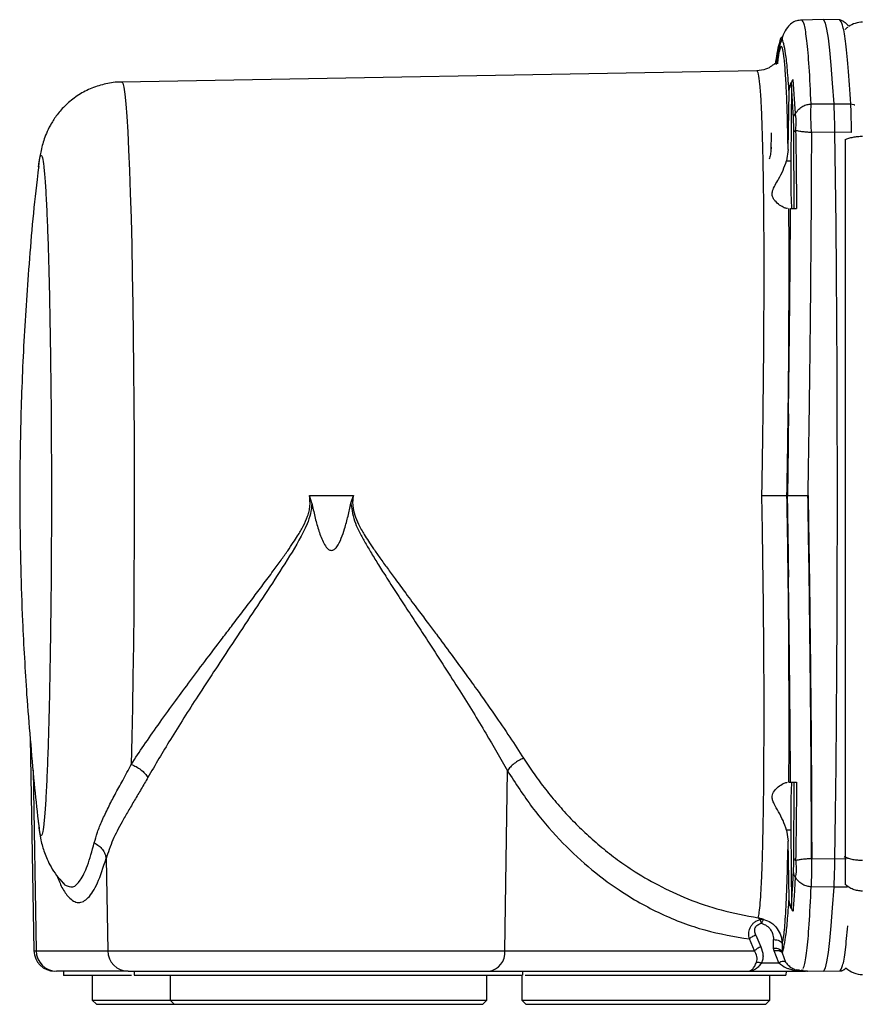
# Model space of a CAD drawing. Header units: millimetres. Extents: x 708 to 6010, y 131 to 3804.
# Tile 2 of 54: x 1990 to 2091, y 352 to 471. Entities that reach past the tile are written whole.
import ezdxf

# ---------------------------------------------------------------- set-up
doc = ezdxf.new("R2010")
doc.units = ezdxf.units.MM

msp = doc.modelspace()

# ---------------------------------------------------------------- linework, layer by layer
at = {"color": 7, "linetype": 'Continuous', "lineweight": 25}
for p, q in [((2086.98, 471.49), (2084.39, 471.44)), ((2089, 471.45), (2086.98, 471.49)), ((2078.98, 465.3), (2002.2, 463.95)), ((2083.33, 464.25), (2083.61, 460.13)), ((2083.14, 463.63), (2083.07, 454.44)), ((2083.39, 459.58), (2083.14, 463.63)), ((2082.75, 455.78), (2082.86, 462.72)), ((2085.53, 461.3), (2088.3, 461.33)), ((2088.3, 461.33), (2090.31, 461.31)), ((2080.69, 457.8), (2080.64, 455.56)), ((2083.47, 448.65), (2083.43, 457.83)), ((2085.57, 457.85), (2085.6, 457.85)), ((2088.4, 457.89), (2085.6, 457.85)), ((2090.42, 457.86), (2088.4, 457.89)), ((2089.64, 457.01), (2089.64, 370.25)), ((2082.75, 455.78), (2082.55, 454.44)), ((2082.55, 454.44), (2083.07, 454.44)), ((2024.87, 413.99), (2030.19, 413.99)), ((2025.18, 413.04), (2024.87, 413.99)), ((2029.89, 413.04), (2030.19, 413.99)), ((2082.64, 413.99), (2082.61, 413.99)), ((2085.16, 413.99), (2085.14, 413.99)), ((1991.13, 384.69), (1991.58, 358.94)), ((2048.52, 358.94), (2048.82, 380.7)), ((2082.84, 379.33), (2083.04, 379.33)), ((2083.43, 370.14), (2083.47, 379.33)), ((2082.55, 373.54), (2082.75, 372.2)), ((2083.07, 373.54), (2082.55, 373.54)), ((2083.07, 373.54), (2083.14, 364.34)), ((2082.86, 365.25), (2082.75, 372.2)), ((2000.3, 370.09), (2000.5, 358.94)), ((2085.58, 370.09), (2085.6, 370.12)), ((2085.58, 370.12), (2085.58, 370.09)), ((2085.6, 370.12), (2088.4, 370.08)), ((2089.64, 370.25), (2089.54, 370.3)), ((2088.3, 366.64), (2085.54, 366.67)), ((2079.35, 362.73), (2079.13, 362.95)), ((2078.83, 360.86), (2079.46, 359.43)), ((2078.7, 358.94), (2078.07, 360.38)), ((2080.99, 359.25), (2080.99, 360.3)), ((2082.02, 359.82), (2082.02, 358.77)), ((2082.02, 358.77), (2082.21, 359.42)), ((2082.21, 359.42), (2082.03, 358.7)), ((1991.84, 358.94), (2000.5, 358.94)), ((2000.5, 358.94), (2048.52, 358.94)), ((2048.52, 358.94), (2078.7, 358.94)), ((2081.04, 358.93), (2080.99, 359.25)), ((2081.62, 357.49), (2081.04, 358.93)), ((2082.02, 358.72), (2082.02, 358.77)), ((2082.03, 358.7), (2082.45, 357.58)), ((2079.54, 357.49), (2081.62, 357.49)), ((2002.96, 356.49), (1994.31, 356.49)), ((1995.13, 356.49), (1995.14, 355.98)), ((1995.18, 355.99), (1995.14, 355.99)), ((1998.63, 355.99), (1998.63, 352.99)), ((2003.68, 356.49), (2003.69, 355.99)), ((2003.75, 355.99), (2003.7, 355.99)), ((2008.03, 355.99), (2008.03, 352.99)), ((2046.33, 352.99), (2046.33, 355.99)), ((2046.55, 356.49), (2079.77, 356.49)), ((2050.54, 355.99), (2050.54, 352.99)), ((2050.67, 355.99), (2050.68, 356.49)), ((2078.17, 356.49), (2078.22, 356.49)), ((2078.22, 356.49), (2084.84, 356.49)), ((2080.54, 352.99), (2080.54, 355.99)), ((2082.53, 355.99), (2082.54, 356.49)), ((2083.71, 356.68), (2084.13, 356.67)), ((2084.35, 356.52), (2084.37, 356.54)), ((2085.07, 356.51), (2084.35, 356.52)), ((2084.39, 356.53), (2086.98, 356.49)), ((2084.48, 356.67), (2084.55, 356.67)), ((2085.02, 356.51), (2084.84, 356.49)), ((2085.02, 356.51), (2085.07, 356.51)), ((2086.98, 356.49), (2089, 356.52)), ((1998.63, 352.99), (1999.13, 352.49)), ((1998.63, 352.99), (2008.03, 352.99)), ((1999.13, 352.49), (2008.53, 352.49)), ((2008.03, 352.99), (2008.53, 352.49)), ((2008.03, 352.99), (2046.33, 352.99)), ((2008.53, 352.49), (2045.83, 352.49)), ((2045.83, 352.49), (2046.33, 352.99)), ((2050.54, 352.99), (2051.04, 352.49)), ((2050.54, 352.99), (2080.54, 352.99)), ((2051.04, 352.49), (2080.04, 352.49)), ((2080.04, 352.49), (2080.54, 352.99))]:
    msp.add_line(p, q, dxfattribs=at)
at = {"color": 8, "linetype": 'Continuous', "lineweight": 25}
for p, q in [((1991.47, 380.77), (1991.84, 358.94)), ((2088.4, 370.08), (2089.82, 370.1)), ((1995.36, 366.89), (1995.15, 367.16)), ((2089.92, 366.66), (2088.3, 366.64)), ((1991.58, 358.94), (1991.84, 358.94))]:
    msp.add_line(p, q, dxfattribs=at)
at = {"color": 7, "linetype": 'Continuous', "lineweight": 25, "flags": 128}
for points in [[(2088.3, 461.33), (2088.13, 463.83), (2087.96, 465.98), (2087.79, 467.79), (2087.61, 469.25), (2087.43, 470.34), (2087.25, 471.07), (2087.07, 471.44), (2086.98, 471.49)], [(2089.95, 470.56), (2089.85, 470.49), (2089.64, 470.29)], [(2088.4, 370.08), (2088.48, 375.61), (2088.54, 381.27), (2088.6, 387.05), (2088.64, 392.94), (2088.67, 398.89), (2088.69, 404.91), (2088.71, 410.96), (2088.71, 417.02), (2088.69, 423.06), (2088.67, 429.08), (2088.64, 435.04), (2088.6, 440.92), (2088.54, 446.7), (2088.48, 452.37), (2088.4, 457.89)], [(2086.98, 356.49), (2087.07, 356.53), (2087.25, 356.9), (2087.43, 357.63), (2087.61, 358.73), (2087.79, 360.18), (2087.96, 361.99), (2088.13, 364.15), (2088.3, 366.64)], [(2084.17, 356.56), (2084.3, 356.59), (2084.45, 356.64)]]:
    msp.add_lwpolyline(points, dxfattribs=at)
at = {"color": 8, "linetype": 'Continuous', "lineweight": 25, "flags": 128}
msp.add_lwpolyline([(2002.2, 463.95), (2002.31, 463.83), (2002.44, 463.34), (2002.56, 462.5), (2002.68, 461.31), (2002.8, 459.78), (2002.92, 457.92), (2003.02, 455.75), (2003.13, 453.27), (2003.22, 450.51), (2003.31, 447.49), (2003.4, 444.22), (2003.47, 440.74), (2003.53, 437.07), (2003.59, 433.23), (2003.63, 429.25), (2003.66, 425.16), (2003.69, 420.99), (2003.7, 416.77), (2003.7, 412.53), (2003.69, 408.3), (2003.67, 404.11), (2003.64, 400), (2003.6, 395.98), (2003.55, 392.09), (2003.49, 388.36), (2003.42, 384.82), (2003.34, 381.49)], dxfattribs=at)
at = {"color": 7, "linetype": 'Continuous', "lineweight": 25}
for centre, radius, start, end in [((2091.77, 468.18), 3, 90.5147, 124.3464), ((1994.08, 358.99), 2.5, 181, 270), ((1994.32, 358.97), 2.48, 180.6129, 269.6271), ((2002.98, 358.97), 2.48, 180.6129, 269.6271), ((2046.25, 358.74), 2.27, 277.3835, 5.1001), ((2091.77, 359.09), 3, 227.7058, 269.5222)]:
    msp.add_arc(centre, radius, start, end, dxfattribs=at)
for points, knots in [([(2084.41, 471.44), (2084.19, 471.42), (2083.6, 471.35), (2083.12, 471.05), (2082.58, 470.52), (2082.15, 469.71), (2081.78, 468.57), (2081.5, 467.4), (2081.35, 466.44), (2081.29, 466.08)], [0, 0, 0, 0, 0.06462, 0.169234, 0.314557, 0.500616, 0.67873, 0.882793, 1, 1, 1, 1]), ([(2085.53, 461.3), (2085.45, 462.87), (2085.3, 466), (2085.02, 469.09), (2084.72, 471.08), (2084.5, 471.32), (2084.39, 471.44)], [0, 0, 0, 0, 0.253553, 0.504736, 0.753554, 1, 1, 1, 1]), ([(2090.04, 470.72), (2090.03, 470.73), (2089.99, 470.81), (2089.91, 470.89), (2089.81, 470.99), (2089.7, 471.07), (2089.62, 471.13), (2089.54, 471.19), (2089.52, 471.2), (2089.5, 471.21), (2089.49, 471.22), (2089.47, 471.24), (2089.46, 471.25), (2089.44, 471.26), (2089.41, 471.28), (2089.3, 471.36), (2089.17, 471.42), (2089.07, 471.44), (2089, 471.45)], [0, 0, 0, 0, 0.036699, 0.316256, 0.511491, 0.6341, 0.69557, 0.702998, 0.705763, 0.708024, 0.709936, 0.711747, 0.713711, 0.716022, 0.722002, 0.730042, 0.817643, 1, 1, 1, 1]), ([(2082.21, 468.55), (2082.15, 468.83), (2082.04, 469.38), (2081.85, 469.38), (2081.72, 468.83), (2081.65, 468.55)], [0, 0, 0, 0, 0.334028, 0.665972, 1, 1, 1, 1]), ([(2081.65, 468.55), (2081.56, 468.23), (2081.41, 467.71), (2081.26, 466.57), (2081.19, 466.11)], [0, 0, 0, 0, 0.599902, 1, 1, 1, 1]), ([(2082.86, 462.72), (2082.8, 463.67), (2082.67, 465.55), (2082.45, 467.51), (2082.29, 468.21), (2082.21, 468.55)], [0, 0, 0, 0, 0.333167, 0.66659, 1, 1, 1, 1]), ([(2081.19, 466.11), (2081.17, 466.13), (2081.13, 466.18), (2080.81, 465.94), (2080.19, 465.48), (2079.36, 465.36), (2078.98, 465.3)], [0, 0, 0, 0, 0.218018, 0.529523, 0.785626, 1, 1, 1, 1]), ([(2079.57, 413.99), (2079.6, 415.23), (2079.64, 417.63), (2079.69, 421.06), (2079.73, 424.18), (2079.76, 426.99), (2079.79, 429.47), (2079.8, 431.65), (2079.82, 434.33), (2079.84, 437.52), (2079.84, 441.16), (2079.84, 444.5), (2079.82, 447.52), (2079.79, 450.67), (2079.74, 453.85), (2079.67, 456.93), (2079.59, 459.54), (2079.48, 461.9), (2079.34, 463.79), (2079.17, 465.06), (2079.04, 465.22), (2078.98, 465.3)], [0, 0, 0, 0, 0.046414, 0.089257, 0.128529, 0.164228, 0.196354, 0.224907, 0.249886, 0.303736, 0.355669, 0.405686, 0.453785, 0.499968, 0.565477, 0.63013, 0.693929, 0.756868, 0.839433, 0.920477, 1, 1, 1, 1]), ([(2082.86, 462.72), (2082.88, 462.99), (2082.93, 463.54), (2083.2, 464.01), (2083.33, 464.25)], [0, 0, 0, 0, 0.500021, 1, 1, 1, 1]), ([(2083.14, 463.63), (2083.15, 463.74), (2083.17, 463.96), (2083.28, 464.16), (2083.33, 464.25)], [0, 0, 0, 0, 0.500385, 1, 1, 1, 1]), ([(2002.2, 463.92), (2002, 463.93), (2001.21, 463.95), (1999.84, 463.67), (1998.15, 463.09), (1996.6, 462.19), (1995.29, 461.09), (1994.27, 459.91), (1993.55, 458.77), (1993.06, 457.74), (1992.73, 456.84), (1992.5, 456.01), (1992.31, 455.1), (1992.2, 454.33), (1992.13, 453.74), (1992.11, 453.52)], [0, 0, 0, 0, 0.027981, 0.112223, 0.196599, 0.281193, 0.366095, 0.440919, 0.507897, 0.567973, 0.626367, 0.689556, 0.771506, 0.9143, 1, 1, 1, 1]), ([(2083.62, 460.12), (2083.75, 460.31), (2084.01, 460.67), (2084.51, 461.03), (2085.02, 461.24), (2085.37, 461.28), (2085.53, 461.3)], [0, 0, 0, 0, 0.301732, 0.559123, 0.787784, 1, 1, 1, 1]), ([(2085.57, 457.85), (2085.54, 458.57), (2085.48, 460), (2085.51, 460.86), (2085.53, 461.3)], [0, 0, 0, 0, 0.499986, 1, 1, 1, 1]), ([(2088.4, 457.89), (2088.39, 458.6), (2088.36, 460.03), (2088.32, 460.9), (2088.3, 461.33)], [0, 0, 0, 0, 0.499907, 1, 1, 1, 1]), ([(2090.42, 457.86), (2090.4, 458.57), (2090.38, 460.01), (2090.34, 460.87), (2090.31, 461.31)], [0, 0, 0, 0, 0.494919, 1, 1, 1, 1]), ([(2083.39, 459.58), (2083.4, 459.68), (2083.43, 459.88), (2083.55, 460.04), (2083.61, 460.13)], [0, 0, 0, 0, 0.499988, 1, 1, 1, 1]), ([(2083.43, 457.83), (2083.43, 458.2), (2083.42, 458.92), (2083.4, 459.36), (2083.39, 459.58)], [0, 0, 0, 0, 0.500859, 1, 1, 1, 1]), ([(2083.65, 458.09), (2083.67, 458.35), (2083.71, 458.74), (2083.73, 459.13), (2083.72, 459.44), (2083.69, 459.8), (2083.64, 460.01), (2083.62, 460.12)], [0, 0, 0, 0, 0.287003, 0.420031, 0.497925, 0.710013, 1, 1, 1, 1]), ([(2083.43, 457.83), (2083.44, 457.88), (2083.47, 457.97), (2083.59, 458.05), (2083.65, 458.09)], [0, 0, 0, 0, 0.499461, 1, 1, 1, 1]), ([(2083.65, 458.09), (2083.68, 456.39), (2083.73, 453.3), (2083.75, 450.09), (2083.76, 448.65)], [0, 0, 0, 0, 0.549517, 1, 1, 1, 1]), ([(2085.57, 457.85), (2085.42, 457.86), (2085.11, 457.88), (2084.62, 457.92), (2084.09, 457.99), (2083.8, 458.06), (2083.65, 458.09)], [0, 0, 0, 0, 0.195657, 0.395933, 0.673511, 1, 1, 1, 1]), ([(2085.16, 413.99), (2085.18, 415.38), (2085.24, 418.5), (2085.31, 423.67), (2085.39, 429.8), (2085.46, 435.52), (2085.5, 440.46), (2085.53, 444.28), (2085.56, 447.93), (2085.58, 451.4), (2085.59, 454.7), (2085.6, 456.81), (2085.6, 457.85)], [0, 0, 0, 0, 0.092077, 0.206103, 0.342077, 0.499994, 0.590793, 0.678606, 0.763432, 0.845274, 0.92413, 1, 1, 1, 1]), ([(2089.64, 457.01), (2089.78, 457.07), (2090.07, 457.18), (2090.6, 457.3), (2091.16, 457.38), (2091.55, 457.4), (2091.74, 457.4)], [0, 0, 0, 0, 0.250018, 0.500011, 0.750017, 1, 1, 1, 1]), ([(2080.67, 455.82), (2080.65, 455.61), (2080.62, 455.2), (2080.51, 454.81), (2080.46, 454.61)], [0, 0, 0, 0, 0.515571, 1, 1, 1, 1]), ([(2080.68, 456.08), (2080.68, 456.04), (2080.68, 455.95), (2080.68, 455.86), (2080.67, 455.82)], [0, 0, 0, 0, 0.500204, 1, 1, 1, 1]), ([(1992.45, 455.13), (1992.5, 455.06), (1992.61, 454.93), (1992.77, 453.83), (1992.92, 452.11), (1993.07, 449.72), (1993.2, 446.72), (1993.33, 443.16), (1993.43, 439.11), (1993.52, 434.62), (1993.59, 429.78), (1993.65, 424.67), (1993.68, 419.37), (1993.69, 413.99), (1993.68, 408.6), (1993.65, 403.31), (1993.59, 398.2), (1993.52, 393.36), (1993.43, 388.87), (1993.33, 384.81), (1993.2, 381.25), (1993.07, 378.25), (1992.92, 375.86), (1992.77, 374.14), (1992.61, 373.05), (1992.5, 372.91), (1992.45, 372.84)], [0, 0, 0, 0, 0.041666, 0.083333, 0.125, 0.166666, 0.208333, 0.249999, 0.291666, 0.333333, 0.374999, 0.416666, 0.458333, 0.5, 0.541666, 0.583333, 0.624999, 0.666666, 0.708333, 0.749999, 0.791667, 0.833333, 0.875, 0.916666, 0.958333, 1, 1, 1, 1]), ([(1992.15, 453.75), (1992.09, 453.22), (1991.56, 449.08), (1990.92, 441.63), (1990.25, 431.42), (1989.91, 421.67), (1989.83, 412.94), (1989.95, 405.35), (1990.2, 397.97), (1990.51, 392.87), (1990.69, 389.91)], [0, 0, 0, 0, 0.024793, 0.195922, 0.350865, 0.504588, 0.653479, 0.760578, 0.860694, 1, 1, 1, 1]), ([(2082.68, 448.65), (2082.56, 448.67), (2082.3, 448.72), (2081.73, 449.06), (2081.23, 449.48), (2080.91, 449.93), (2080.78, 450.33), (2080.9, 451.09), (2081.51, 452.04), (2082.16, 453.26), (2082.42, 454.05), (2082.55, 454.44)], [0, 0, 0, 0, 0.124977, 0.250752, 0.375405, 0.438491, 0.500729, 0.563066, 0.749402, 0.875153, 1, 1, 1, 1]), ([(2083.07, 454.44), (2083.07, 453.97), (2083.07, 453.09), (2083.07, 451.66), (2083.09, 450.15), (2083.14, 448.9), (2083.18, 448.73), (2083.2, 448.65)], [0, 0, 0, 0, 0.152561, 0.287013, 0.500765, 0.756791, 1, 1, 1, 1]), ([(2082.61, 413.99), (2082.64, 416.06), (2082.71, 420.23), (2082.79, 426.4), (2082.84, 432.42), (2082.86, 438.2), (2082.87, 443.68), (2082.85, 446.99), (2082.84, 448.65)], [0, 0, 0, 0, 0.165781, 0.332087, 0.499024, 0.665969, 0.833042, 1, 1, 1, 1]), ([(2082.79, 423.85), (2082.82, 426.67), (2082.9, 432.3), (2082.99, 440.61), (2083.02, 445.97), (2083.04, 448.65)], [0, 0, 0, 0, 0.333307, 0.66673, 1, 1, 1, 1]), ([(2083.04, 448.65), (2083.08, 448.65), (2083.16, 448.65), (2083.57, 448.65), (2083.76, 448.65)], [0, 0, 0, 0, 0.508291, 1, 1, 1, 1]), ([(2082.64, 413.99), (2082.67, 415.64), (2082.72, 418.95), (2082.77, 422.22), (2082.79, 423.85)], [0, 0, 0, 0, 0.499999, 1, 1, 1, 1]), ([(2082.79, 423.85), (2082.78, 423.14), (2082.76, 421.51), (2082.74, 419.04), (2082.71, 416.47), (2082.68, 414.81), (2082.67, 413.99)], [0, 0, 0, 0, 0.218907, 0.500001, 0.750128, 1, 1, 1, 1]), ([(2003.34, 381.49), (2003.84, 382.24), (2004.87, 383.8), (2006.6, 386.27), (2008.41, 388.79), (2010.3, 391.35), (2012.26, 393.97), (2014, 396.26), (2015.5, 398.23), (2016.72, 399.83), (2018, 401.51), (2019.26, 403.2), (2020.41, 404.74), (2021.41, 406.11), (2022.22, 407.25), (2022.89, 408.23), (2023.52, 409.21), (2024.14, 410.25), (2024.6, 411.26), (2024.85, 412.08), (2025.01, 412.92), (2024.93, 413.55), (2024.87, 413.99)], [0, 0, 0, 0, 0.079101, 0.162425, 0.250081, 0.327984, 0.411623, 0.501042, 0.544788, 0.596156, 0.649776, 0.700063, 0.750537, 0.789315, 0.823015, 0.85164, 0.875201, 0.906995, 0.939007, 0.954604, 0.96874, 1, 1, 1, 1]), ([(2025.18, 413.04), (2025.14, 412.62), (2025.06, 411.76), (2024.24, 409.56), (2022.49, 406.65), (2020.11, 402.94), (2017.67, 399.27), (2014.73, 394.85), (2011.46, 389.88), (2008.1, 384.6), (2006.23, 381.42), (2005.35, 379.9)], [0, 0, 0, 0, 0.031161, 0.062638, 0.170859, 0.280149, 0.38844, 0.499211, 0.681078, 0.847891, 1, 1, 1, 1]), ([(2025.18, 413.04), (2025.29, 412.51), (2025.52, 411.44), (2025.94, 409.88), (2026.38, 408.63), (2026.82, 407.83), (2027.12, 407.5), (2027.34, 407.37), (2027.52, 407.34), (2027.7, 407.37), (2027.87, 407.46), (2028.03, 407.59), (2028.38, 408.01), (2028.76, 408.82), (2029.18, 410.07), (2029.56, 411.49), (2029.78, 412.52), (2029.89, 413.04)], [0, 0, 0, 0, 0.128526, 0.256437, 0.380862, 0.440723, 0.470422, 0.485152, 0.4998, 0.513001, 0.527281, 0.543631, 0.562722, 0.655166, 0.75007, 0.875048, 1, 1, 1, 1]), ([(2029.89, 413.04), (2030.02, 412.22), (2030.21, 411.03), (2030.93, 409.54), (2031.55, 408.39), (2032.3, 407.12), (2033.15, 405.72), (2034.19, 404.08), (2035.37, 402.24), (2036.68, 400.24), (2038.01, 398.19), (2040.18, 394.87), (2042.98, 390.51), (2046.18, 385.35), (2047.96, 382.2), (2048.82, 380.7)], [0, 0, 0, 0, 0.062386, 0.090522, 0.124813, 0.161458, 0.203049, 0.249598, 0.309336, 0.370857, 0.434165, 0.499267, 0.680607, 0.847427, 1, 1, 1, 1]), ([(2030.19, 413.99), (2030.16, 413.78), (2030.09, 413.36), (2030.11, 412.55), (2030.33, 411.59), (2030.83, 410.44), (2031.41, 409.4), (2032.04, 408.42), (2032.67, 407.48), (2033.44, 406.38), (2034.31, 405.17), (2035.35, 403.75), (2036.59, 402.06), (2037.94, 400.25), (2039.18, 398.6), (2040.51, 396.82), (2041.97, 394.85), (2043.6, 392.63), (2045.36, 390.2), (2047.2, 387.59), (2049.1, 384.81), (2050.23, 383.06), (2050.77, 382.22)], [0, 0, 0, 0, 0.015819, 0.031534, 0.059178, 0.088384, 0.12462, 0.147477, 0.175549, 0.208854, 0.2474, 0.287251, 0.341656, 0.405523, 0.458615, 0.499276, 0.576663, 0.648951, 0.716152, 0.816419, 0.911004, 1, 1, 1, 1]), ([(2079.13, 362.95), (2079.18, 363.15), (2079.26, 363.55), (2079.38, 364.69), (2079.48, 366.22), (2079.57, 368.02), (2079.64, 369.98), (2079.69, 371.99), (2079.74, 374.27), (2079.78, 376.81), (2079.81, 379.25), (2079.82, 381.51), (2079.83, 383.52), (2079.84, 385.66), (2079.84, 387.94), (2079.84, 390.36), (2079.83, 392.92), (2079.81, 395.85), (2079.78, 399.36), (2079.73, 403.63), (2079.67, 408.58), (2079.61, 412.12), (2079.57, 413.99)], [0, 0, 0, 0, 0.061658, 0.123886, 0.186681, 0.250046, 0.298198, 0.347281, 0.39729, 0.448231, 0.5001, 0.532864, 0.566615, 0.601354, 0.63708, 0.673794, 0.711495, 0.750183, 0.800579, 0.859016, 0.92549, 1, 1, 1, 1]), ([(2079.57, 413.99), (2079.96, 413.99), (2080.74, 413.99), (2081.73, 413.99), (2082.44, 413.99), (2082.55, 413.99), (2082.61, 413.99)], [0, 0, 0, 0, 0.248793, 0.499344, 0.749913, 1, 1, 1, 1]), ([(2082.84, 379.33), (2082.85, 380.98), (2082.87, 384.29), (2082.86, 389.78), (2082.84, 395.55), (2082.79, 401.57), (2082.71, 407.75), (2082.64, 411.91), (2082.61, 413.99)], [0, 0, 0, 0, 0.166942, 0.334004, 0.500931, 0.667867, 0.834182, 1, 1, 1, 1]), ([(2082.64, 413.99), (2082.67, 412.33), (2082.72, 409.02), (2082.76, 405.75), (2082.79, 404.12)], [0, 0, 0, 0, 0.5, 1, 1, 1, 1]), ([(2082.67, 413.99), (2082.75, 413.99), (2082.92, 413.99), (2083.51, 413.99), (2084.27, 413.99), (2084.85, 413.99), (2085.14, 413.99)], [0, 0, 0, 0, 0.250271, 0.500118, 0.75015, 1, 1, 1, 1]), ([(2082.79, 404.12), (2082.77, 405.21), (2082.75, 407.4), (2082.72, 410.7), (2082.69, 412.9), (2082.67, 413.99)], [0, 0, 0, 0, 0.332708, 0.671833, 1, 1, 1, 1]), ([(2085.58, 370.12), (2085.57, 373.58), (2085.54, 380.49), (2085.45, 391.45), (2085.32, 402.65), (2085.2, 410.21), (2085.14, 413.99)], [0, 0, 0, 0, 0.250038, 0.500362, 0.750423, 1, 1, 1, 1]), ([(2085.16, 413.99), (2085.19, 412.16), (2085.25, 408.69), (2085.32, 403.79), (2085.37, 400.21), (2085.39, 397.79), (2085.41, 396.35), (2085.43, 395.01), (2085.44, 393.75), (2085.45, 392.58), (2085.49, 389.2), (2085.54, 383.8), (2085.58, 376.67), (2085.59, 372.25), (2085.6, 370.12)], [0, 0, 0, 0, 0.120912, 0.229169, 0.324771, 0.358868, 0.391011, 0.4212, 0.449435, 0.475716, 0.500043, 0.678517, 0.84517, 1, 1, 1, 1]), ([(2083.04, 379.33), (2083.02, 382.01), (2082.99, 387.36), (2082.9, 395.67), (2082.82, 401.3), (2082.79, 404.12)], [0, 0, 0, 0, 0.333117, 0.666534, 1, 1, 1, 1]), ([(1990.69, 389.91), (1990.98, 386.33), (1991.38, 381.24), (1991.91, 376.05), (1992.11, 374.44), (1992.12, 374.33)], [0, 0, 0, 0, 0.687949, 0.978758, 1, 1, 1, 1]), ([(2050.77, 382.22), (2050.58, 382.14), (2050.18, 381.97), (2049.63, 381.6), (2049.15, 381.17), (2048.93, 380.86), (2048.82, 380.7)], [0, 0, 0, 0, 0.249056, 0.500008, 0.750941, 1, 1, 1, 1]), ([(2050.77, 382.22), (2051.19, 381.58), (2052.05, 380.28), (2053.43, 378.43), (2054.91, 376.63), (2056.5, 374.88), (2058.19, 373.21), (2059.99, 371.61), (2061.89, 370.11), (2064.23, 368.48), (2067.13, 366.78), (2070.72, 365.13), (2074.76, 363.74), (2077.63, 363.22), (2079.13, 362.95)], [0, 0, 0, 0, 0.055696, 0.113316, 0.172898, 0.234474, 0.298075, 0.363731, 0.431467, 0.501304, 0.607246, 0.725635, 0.856535, 1, 1, 1, 1]), ([(1998.87, 371.99), (1998.99, 372.41), (1999.23, 373.28), (1999.81, 374.71), (2000.53, 376.23), (2001.37, 377.84), (2002.31, 379.56), (2002.99, 380.83), (2003.34, 381.49)], [0, 0, 0, 0, 0.160385, 0.32798, 0.503509, 0.665247, 0.827673, 1, 1, 1, 1]), ([(2003.34, 381.49), (2003.54, 381.4), (2003.95, 381.23), (2004.52, 380.85), (2005.01, 380.39), (2005.24, 380.07), (2005.35, 379.9)], [0, 0, 0, 0, 0.248973, 0.499983, 0.750965, 1, 1, 1, 1]), ([(2005.35, 379.9), (2005.08, 379.44), (2004.53, 378.49), (2003.73, 377.14), (2002.95, 375.81), (2002.02, 374.19), (2001, 372.24), (2000.55, 370.84), (2000.3, 370.09)], [0, 0, 0, 0, 0.118924, 0.241764, 0.368772, 0.500169, 0.734002, 1, 1, 1, 1]), ([(2048.82, 380.7), (2049.8, 379.19), (2051.76, 376.17), (2055.06, 372.35), (2058.57, 369.01), (2062.66, 365.93), (2067.37, 363.3), (2072.65, 361.29), (2076.27, 360.68), (2078.07, 360.38)], [0, 0, 0, 0, 0.124829, 0.250202, 0.374502, 0.501248, 0.666371, 0.833775, 1, 1, 1, 1]), ([(2082.55, 373.54), (2082.42, 373.93), (2082.16, 374.71), (2081.59, 375.76), (2081.13, 376.56), (2080.85, 377.18), (2080.77, 377.75), (2081.1, 378.38), (2081.7, 378.9), (2082.3, 379.26), (2082.56, 379.3), (2082.68, 379.33)], [0, 0, 0, 0, 0.124831, 0.250557, 0.375193, 0.437513, 0.499836, 0.604954, 0.749271, 0.875046, 1, 1, 1, 1]), ([(2083.04, 379.33), (2083.08, 379.33), (2083.16, 379.33), (2083.56, 379.33), (2083.77, 379.33)], [0, 0, 0, 0, 0.500015, 1, 1, 1, 1]), ([(2083.2, 379.33), (2083.18, 379.25), (2083.14, 379.08), (2083.09, 377.82), (2083.07, 376.32), (2083.07, 374.88), (2083.07, 374), (2083.07, 373.54)], [0, 0, 0, 0, 0.243181, 0.499234, 0.712969, 0.847424, 1, 1, 1, 1]), ([(2083.77, 379.33), (2083.75, 377.88), (2083.73, 374.67), (2083.68, 371.58), (2083.65, 369.89)], [0, 0, 0, 0, 0.450569, 1, 1, 1, 1]), ([(1992.11, 374.45), (1992.11, 374.4), (1992.15, 373.99), (1992.24, 373.36), (1992.38, 372.49), (1992.58, 371.66), (1992.82, 370.86), (1993.16, 370.01), (1993.64, 369.06), (1994.27, 368.06), (1994.84, 367.44), (1995.12, 367.13)], [0, 0, 0, 0, 0.0278567, 0.249721, 0.4248241, 0.5391704, 0.6296272, 0.7144711, 0.8038102, 0.9027886, 1, 1, 1, 1]), ([(1995.36, 366.89), (1995.67, 366.75), (1996.28, 366.47), (1997.19, 367.35), (1998.07, 369.08), (1998.6, 371.02), (1998.87, 371.99)], [0, 0, 0, 0, 0.247291, 0.496732, 0.747793, 1, 1, 1, 1]), ([(1998.87, 371.99), (1999.06, 371.88), (1999.44, 371.67), (1999.88, 371.21), (2000.19, 370.67), (2000.27, 370.29), (2000.3, 370.09)], [0, 0, 0, 0, 0.249056, 0.500002, 0.750948, 1, 1, 1, 1]), ([(2082.02, 359.82), (2082.1, 360.11), (2082.26, 360.7), (2082.46, 363.3), (2082.63, 367.01), (2082.71, 370.47), (2082.75, 372.2)], [0, 0, 0, 0, 0.25008, 0.500042, 0.750019, 1, 1, 1, 1]), ([(2083.39, 368.41), (2083.4, 368.62), (2083.42, 369.06), (2083.43, 369.78), (2083.43, 370.14)], [0, 0, 0, 0, 0.501187, 1, 1, 1, 1]), ([(2083.43, 370.14), (2083.44, 370.1), (2083.47, 370), (2083.59, 369.93), (2083.65, 369.89)], [0, 0, 0, 0, 0.499445, 1, 1, 1, 1]), ([(2083.65, 369.89), (2083.79, 369.92), (2084.06, 369.98), (2084.56, 370.05), (2085.07, 370.1), (2085.42, 370.11), (2085.58, 370.12)], [0, 0, 0, 0, 0.301992, 0.55894, 0.78761, 1, 1, 1, 1]), ([(2091.74, 369.86), (2091.55, 369.87), (2091.16, 369.88), (2090.6, 369.96), (2090.07, 370.08), (2089.78, 370.2), (2089.64, 370.25)], [0, 0, 0, 0, 0.249989, 0.49999, 0.749998, 1, 1, 1, 1]), ([(2089.64, 370.25), (2089.64, 369.57), (2089.64, 368.2), (2089.64, 367.38), (2089.64, 366.97)], [0, 0, 0, 0, 0.499993, 1, 1, 1, 1]), ([(2083.65, 369.89), (2083.67, 369.66), (2083.72, 369.2), (2083.73, 368.62), (2083.69, 368.15), (2083.63, 367.96), (2083.6, 367.87)], [0, 0, 0, 0, 0.250008, 0.500002, 0.749983, 1, 1, 1, 1]), ([(2085.58, 370.09), (2085.58, 369.54), (2085.57, 368.6), (2085.55, 367.45), (2085.54, 366.95), (2085.54, 366.67)], [0, 0, 0, 0, 0.38503, 0.663919, 1, 1, 1, 1]), ([(2083.14, 364.34), (2083.17, 364.64), (2083.21, 365.25), (2083.27, 366.23), (2083.33, 367.26), (2083.37, 368.02), (2083.39, 368.41)], [0, 0, 0, 0, 0.24898, 0.500016, 0.741181, 1, 1, 1, 1]), ([(2083.6, 367.87), (2083.56, 367.16), (2083.53, 366.44), (2083.46, 365.42), (2083.42, 364.84), (2083.37, 364.27), (2083.36, 364.03), (2083.35, 363.91), (2083.34, 363.8), (2083.33, 363.72)], [0, 0, 0, 0, 0.46353, 0.469952, 0.736131, 0.901828, 0.911859, 0.931575, 1, 1, 1, 1]), ([(2083.39, 368.41), (2083.4, 368.31), (2083.43, 368.12), (2083.54, 367.95), (2083.6, 367.87)], [0, 0, 0, 0, 0.499625, 1, 1, 1, 1]), ([(2085.54, 366.68), (2085.37, 366.7), (2085.02, 366.74), (2084.51, 366.95), (2084, 367.32), (2083.74, 367.68), (2083.6, 367.87)], [0, 0, 0, 0, 0.21173, 0.440102, 0.697655, 1, 1, 1, 1]), ([(2084.53, 356.81), (2084.59, 356.88), (2084.76, 357.07), (2085.02, 358.83), (2085.3, 361.91), (2085.46, 365.08), (2085.54, 366.67)], [0, 0, 0, 0, 0.144244, 0.426895, 0.712149, 1, 1, 1, 1]), ([(2091.74, 366.17), (2091.55, 366.18), (2091.16, 366.2), (2090.6, 366.37), (2090.07, 366.61), (2089.78, 366.85), (2089.64, 366.97)], [0, 0, 0, 0, 0.249983, 0.499989, 0.749992, 1, 1, 1, 1]), ([(2082.21, 359.42), (2082.29, 359.77), (2082.45, 360.46), (2082.67, 362.42), (2082.8, 364.31), (2082.86, 365.25)], [0, 0, 0, 0, 0.333169, 0.666654, 1, 1, 1, 1]), ([(2083.33, 363.72), (2083.2, 363.96), (2082.93, 364.44), (2082.88, 364.98), (2082.86, 365.25)], [0, 0, 0, 0, 0.49998, 1, 1, 1, 1]), ([(2083.33, 363.72), (2083.28, 363.82), (2083.17, 364.01), (2083.15, 364.23), (2083.14, 364.34)], [0, 0, 0, 0, 0.4997118, 1, 1, 1, 1]), ([(2079.13, 362.95), (2079.27, 362.92), (2079.49, 362.87), (2079.71, 362.78), (2079.8, 362.75)], [0, 0, 0, 0, 0.6140187, 1, 1, 1, 1]), ([(2078.07, 360.38), (2078.03, 360.6), (2077.95, 361.05), (2078.08, 361.63), (2078.33, 362.06), (2078.6, 362.36), (2078.95, 362.59), (2079.22, 362.69), (2079.35, 362.74)], [0, 0, 0, 0, 0.215265, 0.452887, 0.586796, 0.721016, 0.857999, 1, 1, 1, 1]), ([(2078.83, 360.86), (2078.78, 361.01), (2078.7, 361.22), (2078.71, 361.52), (2078.77, 361.74), (2078.89, 361.93), (2079.07, 362.09), (2079.28, 362.22), (2079.44, 362.26), (2079.53, 362.29)], [0, 0, 0, 0, 0.252188, 0.383483, 0.502634, 0.627715, 0.751625, 0.872205, 1, 1, 1, 1]), ([(2079.35, 362.73), (2079.43, 362.75), (2079.57, 362.78), (2079.72, 362.76), (2079.8, 362.75)], [0, 0, 0, 0, 0.482978, 1, 1, 1, 1]), ([(2079.53, 362.29), (2079.51, 362.34), (2079.48, 362.45), (2079.43, 362.57), (2079.39, 362.67), (2079.37, 362.71), (2079.35, 362.73)], [0, 0, 0, 0, 0.249349, 0.500006, 0.710025, 1, 1, 1, 1]), ([(2079.8, 362.75), (2079.78, 362.74), (2079.74, 362.72), (2079.67, 362.61), (2079.61, 362.49), (2079.56, 362.37), (2079.53, 362.31), (2079.53, 362.29)], [0, 0, 0, 0, 0.30498, 0.49975, 0.753545, 0.913433, 1, 1, 1, 1]), ([(2079.53, 362.29), (2079.74, 362.2), (2080.19, 362.02), (2080.62, 361.54), (2080.93, 360.97), (2080.97, 360.55), (2080.99, 360.3)], [0, 0, 0, 0, 0.248181, 0.50152, 0.705773, 1, 1, 1, 1]), ([(2079.8, 362.75), (2080.1, 362.64), (2080.74, 362.4), (2081.46, 361.67), (2081.84, 360.92), (2081.98, 360.34), (2082.01, 360.03), (2082.02, 359.87), (2082.02, 359.83), (2082.02, 359.82), (2082.02, 359.82), (2082.02, 359.82), (2082.02, 359.82)], [0, 0, 0, 0, 0.234763, 0.50094, 0.751321, 0.876085, 0.968017, 0.991491, 0.997619, 0.999285, 0.999752, 1, 1, 1, 1]), ([(2078.07, 360.38), (2078.11, 360.43), (2078.2, 360.53), (2078.39, 360.66), (2078.6, 360.78), (2078.75, 360.84), (2078.83, 360.86)], [0, 0, 0, 0, 0.2499931, 0.4999914, 0.7499837, 1, 1, 1, 1]), ([(2079.46, 359.43), (2079.38, 359.4), (2079.23, 359.34), (2079.02, 359.22), (2078.83, 359.09), (2078.74, 358.99), (2078.7, 358.94)], [0, 0, 0, 0, 0.250008, 0.500018, 0.750003, 1, 1, 1, 1]), ([(2079.46, 359.43), (2079.57, 359.09), (2079.74, 358.61), (2079.7, 357.94), (2079.59, 357.64), (2079.54, 357.49)], [0, 0, 0, 0, 0.52641, 0.768122, 1, 1, 1, 1]), ([(2080.99, 360.3), (2081.12, 360.29), (2081.38, 360.28), (2081.72, 360.17), (2081.96, 360.01), (2082, 359.88), (2082.02, 359.82)], [0, 0, 0, 0, 0.249986, 0.499997, 0.749983, 1, 1, 1, 1]), ([(2078.92, 357.56), (2078.95, 357.67), (2079.02, 357.91), (2078.98, 358.39), (2078.81, 358.72), (2078.7, 358.94)], [0, 0, 0, 0, 0.231324, 0.486004, 1, 1, 1, 1]), ([(2082.02, 358.77), (2082, 358.83), (2081.96, 358.96), (2081.72, 359.12), (2081.38, 359.23), (2081.12, 359.25), (2080.99, 359.25)], [0, 0, 0, 0, 0.250022, 0.500008, 0.749981, 1, 1, 1, 1]), ([(2082.02, 358.72), (2081.99, 358.76), (2081.92, 358.85), (2081.71, 358.93), (2081.47, 358.96), (2081.26, 358.96), (2081.12, 358.94), (2081.04, 358.93)], [0, 0, 0, 0, 0.213455, 0.499274, 0.680631, 0.824564, 1, 1, 1, 1]), ([(2082.02, 358.72), (2082.02, 358.71), (2082.03, 358.7), (2082.03, 358.7), (2082.03, 358.7)], [0, 0, 0, 0, 0.443436, 1, 1, 1, 1]), ([(2078.17, 356.49), (2078.15, 356.49), (2078.12, 356.49), (2078.08, 356.49), (2078.07, 356.5), (2078.09, 356.51), (2078.23, 356.56), (2078.45, 356.73), (2078.7, 357.07), (2078.85, 357.4), (2078.92, 357.56)], [0, 0, 0, 0, 0.031377, 0.063725, 0.089039, 0.1168, 0.256833, 0.498227, 0.764898, 1, 1, 1, 1]), ([(2079.54, 357.49), (2079.44, 357.35), (2079.21, 357.05), (2078.92, 356.81), (2078.63, 356.65), (2078.43, 356.56), (2078.24, 356.52), (2078.16, 356.5), (2078.14, 356.5), (2078.14, 356.5), (2078.14, 356.49), (2078.17, 356.49), (2078.2, 356.49), (2078.22, 356.49)], [0, 0, 0, 0, 0.23042, 0.501023, 0.560864, 0.751906, 0.874712, 0.906928, 0.923673, 0.938434, 0.954023, 0.96921, 1, 1, 1, 1]), ([(2078.92, 357.56), (2078.96, 357.57), (2079.05, 357.58), (2079.2, 357.57), (2079.37, 357.54), (2079.48, 357.51), (2079.54, 357.49)], [0, 0, 0, 0, 0.2494719, 0.4999961, 0.7505382, 1, 1, 1, 1]), ([(2082.45, 357.58), (2082.42, 357.61), (2082.34, 357.67), (2082.14, 357.68), (2081.89, 357.62), (2081.71, 357.54), (2081.62, 357.49)], [0, 0, 0, 0, 0.248721, 0.500026, 0.751295, 1, 1, 1, 1]), ([(2081.62, 357.49), (2081.91, 357.27), (2082.31, 356.97), (2083.1, 356.68), (2083.67, 356.54), (2084.22, 356.52), (2084.35, 356.52)], [0, 0, 0, 0, 0.3611155, 0.5001561, 0.8758857, 1, 1, 1, 1]), ([(1995.14, 355.99), (1995.23, 355.99), (1995.42, 355.99), (1996.46, 355.99), (1998.01, 355.99), (2000.11, 355.99), (2001.93, 355.99), (2003.11, 355.99), (2003.35, 355.99)], [0, 0, 0, 0, 0.190429, 0.380859, 0.57129, 0.761721, 0.952148, 1, 1, 1, 1]), ([(2002.96, 356.49), (2003.2, 356.49), (2003.69, 356.49), (2005.04, 356.49), (2006.81, 356.49), (2009.03, 356.49), (2011.62, 356.49), (2014.54, 356.49), (2017.72, 356.49), (2021.1, 356.49), (2024.61, 356.49), (2028.17, 356.49), (2031.71, 356.49), (2035.16, 356.49), (2038.44, 356.49), (2041.48, 356.49), (2044.24, 356.49), (2045.78, 356.49), (2046.55, 356.49)], [0, 0, 0, 0, 0.062501, 0.125, 0.1875, 0.25, 0.3125, 0.374999, 0.437499, 0.5, 0.562499, 0.625, 0.6875, 0.75, 0.812499, 0.875, 0.937499, 1, 1, 1, 1]), ([(2003.7, 355.99), (2003.84, 355.99), (2004.1, 355.99), (2005.63, 355.99), (2007.92, 355.99), (2010.97, 355.99), (2014.64, 355.99), (2018.79, 355.99), (2023.27, 355.99), (2026.35, 355.99), (2027.89, 355.99)], [0, 0, 0, 0, 0.124999, 0.250001, 0.375001, 0.500001, 0.624999, 0.749999, 0.874999, 1, 1, 1, 1]), ([(2027.89, 355.99), (2029.42, 355.99), (2032.49, 355.99), (2036.88, 355.99), (2040.9, 355.99), (2044.39, 355.99), (2047.23, 355.99), (2049.27, 355.99), (2050.49, 355.99), (2050.58, 355.99), (2050.62, 355.99)], [0, 0, 0, 0, 0.127432, 0.254865, 0.382297, 0.50973, 0.637162, 0.764596, 0.892028, 1, 1, 1, 1]), ([(2050.97, 355.99), (2051.2, 355.99), (2051.96, 355.99), (2053.84, 355.99), (2056.46, 355.99), (2059.47, 355.99), (2062.71, 355.99), (2064.94, 355.99), (2066.05, 355.99)], [0, 0, 0, 0, 0.081477, 0.265182, 0.448886, 0.632594, 0.816296, 1, 1, 1, 1]), ([(2066.05, 355.99), (2067.16, 355.99), (2069.38, 355.99), (2072.55, 355.99), (2075.46, 355.99), (2077.99, 355.99), (2080.04, 355.99), (2081.52, 355.99), (2082.4, 355.99), (2082.46, 355.99), (2082.49, 355.99)], [0, 0, 0, 0, 0.127432, 0.254864, 0.382298, 0.509729, 0.637163, 0.764597, 0.892026, 1, 1, 1, 1]), ([(2079.77, 356.49), (2080.27, 356.49), (2081.26, 356.49), (2082.36, 356.49), (2083.13, 356.49), (2083.54, 356.49), (2083.54, 356.49), (2083.54, 356.49)], [0, 0, 0, 0, 0.213698, 0.427397, 0.6411, 0.854798, 1, 1, 1, 1]), ([(2083.95, 356.58), (2083.97, 356.58), (2084.05, 356.56), (2084.19, 356.54), (2084.32, 356.54), (2084.37, 356.53)], [0, 0, 0, 0, 0.249437, 0.669433, 1, 1, 1, 1]), ([(2089, 356.52), (2089.02, 356.52), (2089.05, 356.52), (2089.1, 356.53), (2089.15, 356.53), (2089.16, 356.54), (2089.18, 356.54), (2089.2, 356.54), (2089.21, 356.55), (2089.24, 356.55), (2089.31, 356.57), (2089.39, 356.61), (2089.47, 356.65), (2089.54, 356.69), (2089.56, 356.71), (2089.58, 356.72), (2089.59, 356.73), (2089.61, 356.75), (2089.64, 356.77), (2089.67, 356.8), (2089.71, 356.84), (2089.75, 356.87), (2089.76, 356.88), (2089.76, 356.88)], [0, 0, 0, 0, 0.139813, 0.232165, 0.246876, 0.259145, 0.269739, 0.279468, 0.289241, 0.2997, 0.324181, 0.464463, 0.607921, 0.634387, 0.646049, 0.657054, 0.667996, 0.67957, 0.707692, 0.746792, 0.800438, 0.961223, 1, 1, 1, 1])]:
    msp.add_open_spline(points, degree=3, knots=knots, dxfattribs=at)
at = {"color": 8, "linetype": 'Continuous', "lineweight": 25}
for points, knots in [([(2090.31, 461.31), (2090.21, 462.86), (2090, 465.96), (2089.67, 469.06), (2089.34, 471.08), (2089.11, 471.33), (2089, 471.45)], [0, 0, 0, 0, 0.250242, 0.500486, 0.750731, 1, 1, 1, 1]), ([(2082.75, 455.78), (2082.72, 457.04), (2082.67, 459.58), (2082.56, 462.64), (2082.43, 465.1), (2082.28, 466.89), (2082.11, 467.98), (2081.93, 468.37), (2081.74, 468.01), (2081.58, 467.27), (2081.48, 466.4), (2081.45, 466.15)], [0, 0, 0, 0, 0.118683, 0.237463, 0.356097, 0.474796, 0.593543, 0.712196, 0.830851, 0.949604, 1, 1, 1, 1]), ([(2090.31, 461.31), (2090.44, 461.3), (2090.61, 461.28), (2090.76, 461.2), (2090.8, 461.18)], [0, 0, 0, 0, 0.718411, 1, 1, 1, 1]), ([(1992.13, 453.72), (1992.18, 454.12), (1992.29, 454.95), (1992.39, 455.07), (1992.45, 455.13)], [0, 0, 0, 0, 0.48201, 1, 1, 1, 1]), ([(1992.14, 374.33), (1992.17, 373.98), (1992.27, 373.02), (1992.38, 372.91), (1992.45, 372.84)], [0, 0, 0, 0, 0.365127, 1, 1, 1, 1]), ([(1994.33, 368.05), (1994.54, 367.54), (1995.01, 366.42), (1995.89, 365.19), (1996.96, 364.57), (1998.14, 365.19), (1999.28, 366.94), (1999.96, 369.04), (2000.3, 370.09)], [0, 0, 0, 0, 0.1051106, 0.2331829, 0.4245743, 0.6162357, 0.8083176, 1, 1, 1, 1]), ([(2089, 356.52), (2089.11, 356.65), (2089.34, 356.91), (2089.66, 358.77), (2089.87, 360.94), (2089.97, 361.97)], [0, 0, 0, 0, 0.344032, 0.688066, 1, 1, 1, 1]), ([(2082.45, 357.58), (2082.58, 357.42), (2082.85, 357.09), (2083.3, 356.8), (2083.66, 356.64), (2083.89, 356.59), (2083.95, 356.58)], [0, 0, 0, 0, 0.299507, 0.601695, 0.900957, 1, 1, 1, 1])]:
    msp.add_open_spline(points, degree=3, knots=knots, dxfattribs=at)
at = {"color": 7, "linetype": 'Continuous', "lineweight": 25}
msp.add_open_spline([(2088.3, 366.64), (2088.32, 367.07), (2088.36, 367.93), (2088.39, 369.37), (2088.4, 370.08)], degree=3, dxfattribs=at)

doc.saveas('drawing.dxf')
